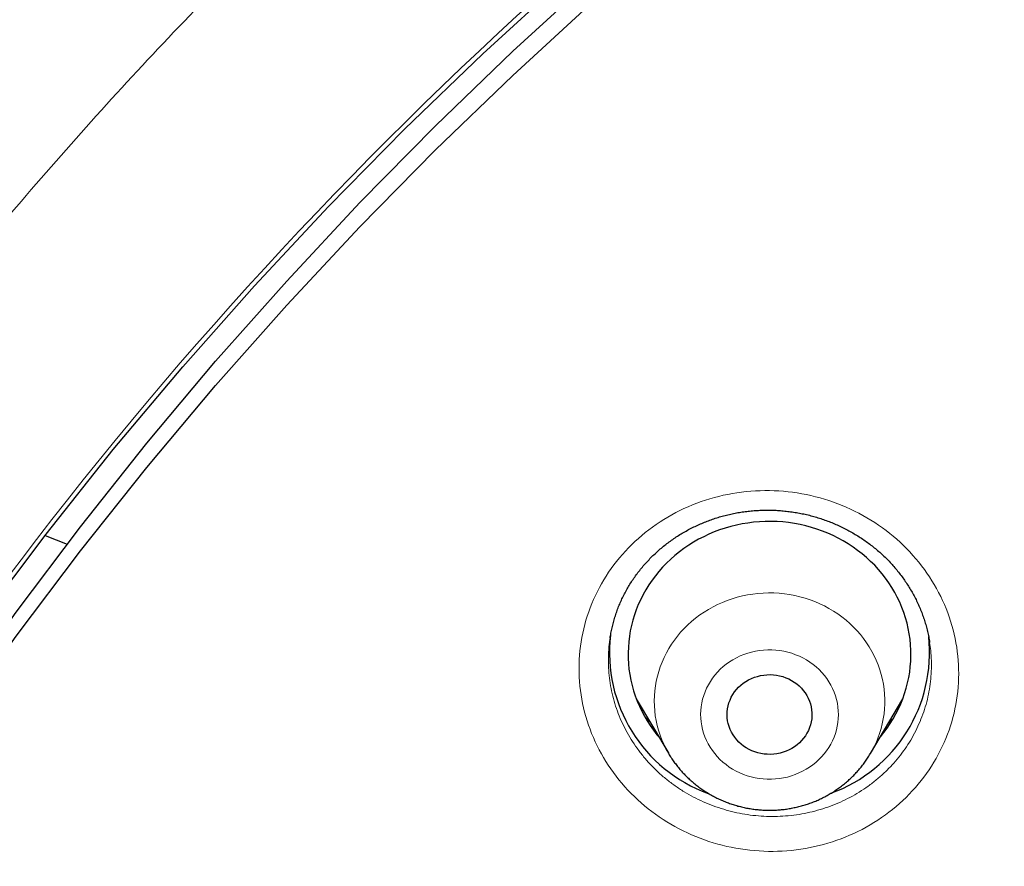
# Model space of a CAD drawing. Header units: millimetres. Extents: x 8 to 450, y 12 to 574.
# Tile 196 of 256: x 195 to 205, y 542 to 551. Entities that reach past the tile are written whole.
import ezdxf

# ---------------------------------------------------------------- set-up
doc = ezdxf.new("R2010")
doc.units = ezdxf.units.MM

msp = doc.modelspace()

# ---------------------------------------------------------------- linework, layer by layer
at = {"color": 7, "linetype": 'Continuous', "lineweight": 30}
for p, q in [((195.22, 545.32), (195.455, 545.227)), ((201.213, 544.231), (201.213, 544.23)), ((201.49, 543.587), (201.834, 543.004)), ((203.973, 543.004), (204.317, 543.587)), ((203.973, 543.004), (203.972, 543.002))]:
    msp.add_line(p, q, dxfattribs=at)
at = {"color": 7, "linetype": 'Continuous', "lineweight": 30, "flags": 128}
for points in [[(189.989, 535.709), (190.425, 536.737), (190.89, 537.754), (191.384, 538.76), (191.905, 539.753), (192.453, 540.732), (193.029, 541.698), (193.631, 542.65), (194.26, 543.586), (194.914, 544.506), (195.594, 545.41), (196.299, 546.297), (197.028, 547.167), (197.782, 548.018), (198.558, 548.85), (199.358, 549.663), (200.18, 550.456), (201.024, 551.228)], [(189.569, 535.536), (190.01, 536.574), (190.479, 537.601), (190.977, 538.617), (191.504, 539.62), (192.058, 540.609), (192.639, 541.585), (193.248, 542.546), (193.882, 543.491), (194.543, 544.421), (195.23, 545.334), (195.942, 546.23), (196.679, 547.108), (197.44, 547.967), (198.224, 548.808), (199.032, 549.629), (199.862, 550.43), (200.714, 551.21)], [(189.989, 535.453), (190.425, 536.481), (190.89, 537.498), (191.384, 538.503), (191.905, 539.496), (192.453, 540.476), (193.029, 541.442), (193.631, 542.393), (194.26, 543.329), (194.914, 544.25), (195.594, 545.154), (196.299, 546.041), (197.028, 546.91), (197.782, 547.761), (198.558, 548.594), (199.358, 549.406), (200.18, 550.199), (201.024, 550.972)], [(204.079, 543.183), (204.115, 543.227), (204.15, 543.274), (204.183, 543.324), (204.215, 543.374), (204.244, 543.425), (204.27, 543.478), (204.295, 543.531), (204.317, 543.586), (204.336, 543.641), (204.353, 543.697), (204.368, 543.754), (204.38, 543.811), (204.39, 543.869), (204.397, 543.926), (204.402, 543.985), (204.404, 544.043), (204.403, 544.101), (204.4, 544.159), (204.394, 544.217), (204.386, 544.275), (204.375, 544.332), (204.362, 544.389), (204.346, 544.446), (204.328, 544.501), (204.307, 544.556), (204.284, 544.61), (204.259, 544.663), (204.231, 544.715), (204.201, 544.766), (204.169, 544.816), (204.134, 544.865), (204.098, 544.912), (204.059, 544.957), (204.019, 545.002), (203.976, 545.044), (203.932, 545.085), (203.886, 545.124), (203.838, 545.161), (203.789, 545.196), (203.738, 545.23), (203.686, 545.261), (203.632, 545.291), (203.578, 545.318), (203.522, 545.343), (203.465, 545.366), (203.407, 545.387), (203.348, 545.405), (203.288, 545.421), (203.228, 545.435), (203.167, 545.446), (203.106, 545.455), (203.044, 545.462), (202.983, 545.466), (202.921, 545.468), (202.859, 545.468), (202.797, 545.465), (202.735, 545.459), (202.673, 545.451), (202.612, 545.441), (202.552, 545.429), (202.492, 545.414), (202.433, 545.397), (202.374, 545.377), (202.317, 545.356), (202.26, 545.332), (202.205, 545.306), (202.15, 545.278), (202.097, 545.247), (202.046, 545.215), (201.996, 545.181), (201.947, 545.144), (201.9, 545.106), (201.855, 545.067), (201.812, 545.025), (201.77, 544.982), (201.73, 544.937), (201.693, 544.891), (201.657, 544.843), (201.624, 544.794), (201.593, 544.743), (201.564, 544.692), (201.537, 544.639), (201.512, 544.586), (201.49, 544.531), (201.471, 544.476), (201.454, 544.42), (201.439, 544.363), (201.427, 544.306), (201.417, 544.249), (201.41, 544.191), (201.406, 544.133), (201.404, 544.075), (201.404, 544.016), (201.407, 543.958), (201.413, 543.9), (201.421, 543.842), (201.432, 543.785), (201.445, 543.728), (201.461, 543.672), (201.48, 543.616), (201.5, 543.561), (201.523, 543.507), (201.549, 543.454), (201.576, 543.402), (201.606, 543.351), (201.639, 543.301), (201.673, 543.253), (201.71, 543.205), (201.728, 543.183)], [(203.244, 543.142), (203.22, 543.119), (203.195, 543.097), (203.169, 543.077), (203.14, 543.059), (203.111, 543.044), (203.08, 543.03), (203.048, 543.019), (203.015, 543.009), (202.982, 543.003), (202.948, 542.998), (202.914, 542.996), (202.88, 542.997), (202.847, 543), (202.813, 543.005), (202.78, 543.013), (202.747, 543.022), (202.716, 543.035), (202.686, 543.049), (202.656, 543.066), (202.629, 543.084), (202.603, 543.105), (202.578, 543.127), (202.556, 543.151), (202.535, 543.177), (202.517, 543.203), (202.5, 543.232), (202.486, 543.261), (202.475, 543.291), (202.466, 543.322), (202.459, 543.353), (202.455, 543.385), (202.454, 543.417), (202.455, 543.449), (202.458, 543.481), (202.465, 543.512), (202.473, 543.543), (202.485, 543.573), (202.498, 543.603), (202.514, 543.631), (202.532, 543.658), (202.553, 543.684), (202.575, 543.708), (202.599, 543.73), (202.625, 543.751), (202.653, 543.77), (202.682, 543.787), (202.712, 543.802), (202.743, 543.814), (202.775, 543.824), (202.808, 543.832), (202.842, 543.838), (202.876, 543.841), (202.91, 543.842), (202.944, 543.84), (202.978, 543.836), (203.011, 543.83), (203.044, 543.821), (203.076, 543.81), (203.107, 543.796), (203.136, 543.781), (203.165, 543.763), (203.192, 543.744), (203.217, 543.722), (203.241, 543.699), (203.262, 543.675), (203.282, 543.648), (203.299, 543.621), (203.314, 543.592), (203.327, 543.562), (203.337, 543.532), (203.345, 543.501), (203.35, 543.469), (203.353, 543.437), (203.353, 543.405), (203.351, 543.373), (203.346, 543.342), (203.339, 543.31), (203.329, 543.28), (203.316, 543.25), (203.301, 543.221), (203.284, 543.194), (203.265, 543.167), (203.244, 543.142)]]:
    msp.add_lwpolyline(points, dxfattribs=at)
at = {"color": 252, "linetype": 'Continuous', "lineweight": 0, "flags": 128}
for points in [[(201.836, 543.001), (201.831, 543.008), (201.805, 543.055), (201.782, 543.103), (201.761, 543.152), (201.742, 543.201), (201.726, 543.252), (201.712, 543.303), (201.701, 543.354), (201.692, 543.406), (201.686, 543.459), (201.682, 543.511), (201.681, 543.564), (201.682, 543.617), (201.686, 543.669), (201.693, 543.722), (201.702, 543.774), (201.714, 543.825), (201.728, 543.876), (201.744, 543.926), (201.764, 543.976), (201.785, 544.025), (201.809, 544.072), (201.835, 544.119), (201.863, 544.164), (201.894, 544.209), (201.927, 544.251), (201.961, 544.293), (201.998, 544.333), (202.037, 544.371), (202.077, 544.407), (202.119, 544.442), (202.163, 544.475), (202.209, 544.506), (202.255, 544.535), (202.304, 544.562), (202.353, 544.586), (202.404, 544.609), (202.455, 544.63), (202.508, 544.648), (202.562, 544.664), (202.616, 544.677), (202.671, 544.688), (202.726, 544.697), (202.781, 544.704), (202.837, 544.708), (202.893, 544.709), (202.95, 544.709), (203.005, 544.705), (203.061, 544.7), (203.117, 544.692), (203.172, 544.682), (203.226, 544.669), (203.28, 544.654), (203.333, 544.636), (203.385, 544.617), (203.436, 544.595), (203.486, 544.571), (203.534, 544.545), (203.582, 544.517), (203.628, 544.486), (203.672, 544.454), (203.715, 544.42), (203.756, 544.384), (203.795, 544.347), (203.833, 544.307), (203.868, 544.267), (203.902, 544.224), (203.933, 544.181), (203.962, 544.136), (203.989, 544.089), (204.014, 544.042), (204.036, 543.994), (204.056, 543.945), (204.074, 543.894), (204.089, 543.844), (204.101, 543.792), (204.111, 543.741), (204.119, 543.688), (204.124, 543.636), (204.126, 543.583), (204.126, 543.53), (204.123, 543.478), (204.118, 543.425), (204.11, 543.373), (204.1, 543.321), (204.087, 543.27), (204.071, 543.219), (204.054, 543.169), (204.033, 543.12), (204.011, 543.072), (203.986, 543.025), (203.973, 543.004)], [(202.352, 543.869), (202.324, 543.837), (202.299, 543.804), (202.276, 543.77), (202.255, 543.734), (202.236, 543.697), (202.22, 543.66), (202.206, 543.621), (202.194, 543.582), (202.185, 543.542), (202.179, 543.502), (202.175, 543.462), (202.173, 543.421), (202.174, 543.38), (202.178, 543.34), (202.184, 543.299), (202.193, 543.26), (202.204, 543.22), (202.218, 543.182), (202.234, 543.144), (202.253, 543.107), (202.274, 543.072), (202.297, 543.037), (202.322, 543.004), (202.349, 542.972), (202.378, 542.942), (202.409, 542.914), (202.442, 542.887), (202.476, 542.862), (202.512, 542.84), (202.549, 542.819), (202.588, 542.8), (202.627, 542.784), (202.668, 542.769), (202.709, 542.757), (202.751, 542.748), (202.794, 542.74), (202.837, 542.736), (202.88, 542.733), (202.923, 542.733), (202.967, 542.735), (203.01, 542.74), (203.052, 542.747), (203.094, 542.756), (203.136, 542.768), (203.176, 542.782), (203.216, 542.799), (203.255, 542.817), (203.292, 542.838), (203.328, 542.86), (203.362, 542.885), (203.395, 542.911), (203.426, 542.94), (203.456, 542.97), (203.483, 543.001), (203.508, 543.034), (203.532, 543.068), (203.553, 543.104), (203.571, 543.141), (203.588, 543.178), (203.602, 543.217), (203.613, 543.256), (203.622, 543.296), (203.629, 543.336), (203.633, 543.377), (203.634, 543.417), (203.633, 543.458), (203.629, 543.498), (203.623, 543.539), (203.614, 543.578), (203.603, 543.618), (203.589, 543.656), (203.573, 543.694), (203.554, 543.731), (203.534, 543.767), (203.511, 543.801), (203.485, 543.834), (203.458, 543.866), (203.429, 543.896), (203.398, 543.924), (203.365, 543.951), (203.331, 543.976), (203.295, 543.998), (203.258, 544.019), (203.22, 544.038), (203.18, 544.054), (203.139, 544.069), (203.098, 544.081), (203.056, 544.09), (203.013, 544.098), (202.97, 544.103), (202.927, 544.105), (202.884, 544.105), (202.841, 544.103), (202.798, 544.098), (202.755, 544.091), (202.713, 544.082), (202.672, 544.07), (202.631, 544.056), (202.591, 544.04), (202.553, 544.021), (202.515, 544), (202.479, 543.978), (202.445, 543.953), (202.412, 543.927), (202.381, 543.899), (202.352, 543.869)]]:
    msp.add_lwpolyline(points, dxfattribs=at)
at = {"color": 7, "linetype": 'Continuous', "lineweight": 30}
for centre, start, end in [((202.794, 544.075), 173.2437, 250.1027), ((203.013, 544.076), 289.9464, 6.1873)]:
    msp.add_arc(centre, 1.588, start, end, dxfattribs=at)
for points, knots in [([(279.178, 531.721), (279.178, 531.726), (279.177, 531.735), (279.177, 531.747), (279.176, 531.759), (279.175, 531.769), (279.175, 531.78), (279.174, 531.791), (279.173, 531.811), (279.171, 531.841), (279.169, 531.882), (279.166, 531.927), (279.163, 531.977), (279.16, 532.029), (279.156, 532.083), (279.151, 532.16), (279.145, 532.258), (279.137, 532.373), (279.13, 532.462), (279.126, 532.523), (279.123, 532.558), (279.121, 532.585), (279.119, 532.604), (279.118, 532.618), (279.117, 532.632), (279.116, 532.651), (279.114, 532.678), (279.111, 532.715), (279.107, 532.758), (279.101, 532.834), (279.092, 532.941), (279.08, 533.077), (279.068, 533.219), (279.054, 533.366), (279.039, 533.517), (279.024, 533.672), (279.004, 533.858), (278.981, 534.071), (278.954, 534.307), (278.933, 534.485), (278.918, 534.605), (278.91, 534.671), (278.901, 534.737), (278.893, 534.801), (278.885, 534.864), (278.877, 534.921), (278.87, 534.972), (278.865, 535.013), (278.861, 535.045), (278.857, 535.069), (278.855, 535.089), (278.852, 535.104), (278.85, 535.121), (278.847, 535.142), (278.843, 535.17), (278.839, 535.204), (278.833, 535.246), (278.826, 535.297), (278.817, 535.357), (278.808, 535.424), (278.797, 535.497), (278.785, 535.578), (278.765, 535.713), (278.736, 535.897), (278.7, 536.125), (278.664, 536.344), (278.628, 536.556), (278.593, 536.759), (278.558, 536.955), (278.523, 537.142), (278.49, 537.319), (278.457, 537.487), (278.426, 537.646), (278.396, 537.796), (278.367, 537.936), (278.339, 538.068), (278.314, 538.19), (278.289, 538.302), (278.267, 538.406), (278.246, 538.5), (278.23, 538.573), (278.218, 538.628), (278.209, 538.665), (278.202, 538.7), (278.194, 538.732), (278.189, 538.758), (278.184, 538.779), (278.179, 538.799), (278.174, 538.822), (278.167, 538.851), (278.16, 538.884), (278.151, 538.921), (278.142, 538.961), (278.13, 539.011), (278.116, 539.072), (278.099, 539.145), (278.08, 539.224), (278.059, 539.309), (278.037, 539.401), (278.013, 539.498), (277.988, 539.602), (277.951, 539.747), (277.905, 539.931), (277.848, 540.148), (277.791, 540.364), (277.733, 540.578), (277.674, 540.789), (277.617, 540.994), (277.56, 541.191), (277.504, 541.381), (277.45, 541.563), (277.397, 541.739), (277.346, 541.907), (277.295, 542.068), (277.247, 542.22), (277.201, 542.365), (277.157, 542.502), (277.114, 542.631), (277.08, 542.736), (277.053, 542.817), (277.033, 542.876), (277.014, 542.933), (276.995, 542.988), (276.977, 543.041), (276.96, 543.092), (276.945, 543.137), (276.932, 543.174), (276.922, 543.201), (276.915, 543.223), (276.909, 543.241), (276.902, 543.26), (276.893, 543.287), (276.881, 543.322), (276.865, 543.366), (276.847, 543.419), (276.825, 543.481), (276.801, 543.55), (276.773, 543.627), (276.743, 543.711), (276.71, 543.804), (276.676, 543.898), (276.64, 543.995), (276.605, 544.092), (276.567, 544.193), (276.529, 544.297), (276.49, 544.4), (276.434, 544.546), (276.362, 544.733), (276.277, 544.952), (276.196, 545.155), (276.12, 545.345), (276.045, 545.528), (275.971, 545.706), (275.899, 545.878), (275.828, 546.046), (275.759, 546.207), (275.691, 546.363), (275.616, 546.533), (275.533, 546.721), (275.44, 546.928), (275.36, 547.103), (275.294, 547.245), (275.244, 547.353), (275.193, 547.462), (275.141, 547.572), (275.088, 547.683), (275.04, 547.784), (274.998, 547.872), (274.962, 547.945), (274.931, 548.01), (274.902, 548.068), (274.877, 548.118), (274.858, 548.157), (274.845, 548.185), (274.836, 548.203), (274.829, 548.216), (274.825, 548.226), (274.821, 548.233), (274.815, 548.246), (274.805, 548.265), (274.791, 548.293), (274.774, 548.328), (274.754, 548.367), (274.732, 548.411), (274.707, 548.461), (274.679, 548.517), (274.648, 548.579), (274.565, 548.743), (274.43, 549.005), (274.267, 549.315), (274.128, 549.575), (274.014, 549.784), (273.9, 549.992), (273.785, 550.199), (273.669, 550.405), (273.541, 550.628), (273.402, 550.869), (273.248, 551.13), (273.089, 551.397), (272.923, 551.669), (272.768, 551.922), (272.623, 552.153), (272.489, 552.364), (272.372, 552.547), (272.271, 552.702), (272.19, 552.826), (272.112, 552.945), (272.039, 553.055), (271.973, 553.154), (271.912, 553.244), (271.856, 553.328), (271.804, 553.405), (271.756, 553.476), (271.712, 553.54), (271.671, 553.6), (271.633, 553.655), (271.6, 553.703), (271.57, 553.746), (271.543, 553.785), (271.52, 553.818), (271.502, 553.845), (271.488, 553.864), (271.475, 553.883), (271.462, 553.902), (271.447, 553.923), (271.43, 553.947), (271.407, 553.98), (271.375, 554.025), (271.334, 554.084), (271.288, 554.148), (271.238, 554.219), (271.184, 554.295), (271.125, 554.378), (271.061, 554.467), (270.992, 554.562), (270.919, 554.663), (270.837, 554.774), (270.747, 554.896), (270.649, 555.029), (270.545, 555.168), (270.435, 555.313), (270.299, 555.492), (270.134, 555.707), (269.938, 555.958), (269.735, 556.214), (269.524, 556.476), (269.307, 556.742), (269.083, 557.011), (268.853, 557.284), (268.615, 557.561), (268.391, 557.819), (268.181, 558.057), (267.987, 558.273), (267.824, 558.453), (267.694, 558.595), (267.598, 558.699), (267.503, 558.801), (267.411, 558.899), (267.325, 558.992), (267.243, 559.078), (267.167, 559.158), (267.097, 559.232), (267.032, 559.3), (266.973, 559.361), (266.92, 559.416), (266.872, 559.465), (266.83, 559.509), (266.794, 559.546), (266.764, 559.577), (266.74, 559.602), (266.719, 559.622), (266.703, 559.639), (266.686, 559.656), (266.669, 559.674), (266.646, 559.697), (266.616, 559.728), (266.579, 559.765), (266.538, 559.807), (266.489, 559.856), (266.431, 559.914), (266.365, 559.981), (266.292, 560.053), (266.213, 560.131), (266.128, 560.216), (266.041, 560.301), (265.953, 560.387), (265.864, 560.474), (265.77, 560.564), (265.672, 560.659), (265.569, 560.757), (265.461, 560.86), (265.284, 561.027), (265.04, 561.253), (264.726, 561.54), (264.41, 561.824), (264.091, 562.104), (263.775, 562.377), (263.461, 562.643), (263.151, 562.902), (262.843, 563.153), (262.539, 563.398), (262.212, 563.656), (261.864, 563.927), (261.492, 564.209), (261.124, 564.484), (260.758, 564.75), (260.484, 564.947), (260.3, 565.076), (260.206, 565.142), (260.113, 565.208), (260.02, 565.273), (259.928, 565.336), (259.834, 565.401), (259.741, 565.465), (259.649, 565.527), (259.564, 565.585), (259.492, 565.633), (259.432, 565.673), (259.383, 565.707), (259.343, 565.733), (259.312, 565.754), (259.29, 565.769), (259.271, 565.781), (259.255, 565.792), (259.241, 565.801), (259.224, 565.812), (259.204, 565.826), (259.18, 565.842), (259.143, 565.866), (259.091, 565.901), (259.023, 565.945), (258.947, 565.995), (258.863, 566.05), (258.77, 566.11), (258.671, 566.174), (258.566, 566.242), (258.456, 566.312), (258.338, 566.387), (258.212, 566.466), (258.081, 566.549), (257.944, 566.634), (257.801, 566.722), (257.652, 566.814), (257.495, 566.909), (257.33, 567.008), (257.162, 567.108), (256.99, 567.209), (256.816, 567.311), (256.639, 567.414), (256.461, 567.516), (256.212, 567.658), (255.892, 567.836), (255.503, 568.049), (255.119, 568.254), (254.736, 568.455), (254.355, 568.65), (253.977, 568.84), (253.603, 569.023), (253.234, 569.2), (252.871, 569.37), (252.513, 569.535), (252.16, 569.694), (251.812, 569.847), (251.471, 569.994), (251.135, 570.136), (250.804, 570.273), (250.478, 570.404), (250.157, 570.532), (249.83, 570.659), (249.498, 570.785), (249.161, 570.91), (248.83, 571.03), (248.505, 571.145), (248.185, 571.256), (247.869, 571.363), (247.558, 571.467), (247.254, 571.565), (246.956, 571.66), (246.572, 571.779), (246.1, 571.921), (245.559, 572.077), (245.041, 572.219), (244.546, 572.35), (244.054, 572.475), (243.619, 572.581), (243.24, 572.67), (242.916, 572.743), (242.595, 572.814), (242.274, 572.882), (241.953, 572.948), (241.61, 573.017), (241.239, 573.088), (240.841, 573.161), (240.435, 573.233), (240.017, 573.302), (239.588, 573.37), (239.147, 573.436), (238.698, 573.499), (238.239, 573.559), (237.775, 573.615), (237.304, 573.667), (236.828, 573.716), (236.343, 573.761), (235.85, 573.802), (235.348, 573.838), (234.838, 573.87), (234.322, 573.897), (233.793, 573.919), (233.254, 573.935), (232.704, 573.946), (232.146, 573.951), (231.58, 573.949), (231.006, 573.941), (230.43, 573.926), (229.852, 573.905), (229.273, 573.876), (228.702, 573.842), (228.141, 573.801), (227.589, 573.755), (227.036, 573.703), (226.482, 573.644), (225.957, 573.583), (225.463, 573.52), (224.998, 573.457), (224.534, 573.389), (224.073, 573.317), (223.619, 573.242), (223.182, 573.166), (222.762, 573.089), (222.359, 573.011), (221.964, 572.932), (221.577, 572.851), (221.19, 572.767), (220.805, 572.68), (220.421, 572.59), (220.045, 572.499), (219.679, 572.408), (219.321, 572.316), (218.997, 572.229), (218.704, 572.149), (218.442, 572.076), (218.185, 572.003), (217.933, 571.93), (217.682, 571.856), (217.412, 571.774), (217.121, 571.684), (216.808, 571.585), (216.489, 571.482), (216.164, 571.375), (215.837, 571.264), (215.506, 571.149), (215.173, 571.031), (214.834, 570.908), (214.485, 570.778), (214.125, 570.641), (213.755, 570.497), (213.384, 570.349), (213.011, 570.197), (212.638, 570.04), (212.264, 569.88), (211.843, 569.695), (211.374, 569.484), (210.857, 569.244), (210.341, 568.996), (209.858, 568.758), (209.408, 568.529), (208.99, 568.312), (208.57, 568.088), (208.146, 567.857), (207.722, 567.62), (207.297, 567.378), (206.873, 567.13), (206.446, 566.874), (206.126, 566.677), (205.91, 566.543), (205.801, 566.475), (205.693, 566.407), (205.588, 566.34), (205.489, 566.277), (205.396, 566.218), (205.31, 566.162), (205.229, 566.11), (205.153, 566.061), (205.083, 566.015), (205.019, 565.973), (204.963, 565.936), (204.913, 565.903), (204.872, 565.876), (204.838, 565.854), (204.812, 565.837), (204.791, 565.823), (204.776, 565.813), (204.767, 565.807), (204.762, 565.803), (204.758, 565.801), (204.752, 565.797), (204.743, 565.791), (204.73, 565.782), (204.705, 565.765), (204.668, 565.741), (204.618, 565.708), (204.563, 565.67), (204.502, 565.629), (204.433, 565.583), (204.357, 565.531), (204.274, 565.474), (204.184, 565.413), (204.088, 565.347), (203.985, 565.276), (203.878, 565.202), (203.768, 565.124), (203.654, 565.044), (203.535, 564.96), (203.411, 564.871), (203.275, 564.774), (203.129, 564.668), (202.976, 564.556), (202.822, 564.443), (202.671, 564.331), (202.522, 564.22), (202.376, 564.109), (202.233, 564), (202.06, 563.868), (201.86, 563.712), (201.633, 563.534), (201.414, 563.36), (201.201, 563.189), (200.996, 563.022), (200.801, 562.861), (200.616, 562.707), (200.44, 562.56), (200.271, 562.416), (200.107, 562.275), (199.949, 562.139), (199.797, 562.006), (199.65, 561.876), (199.509, 561.751), (199.374, 561.629), (199.23, 561.499), (199.077, 561.36), (198.916, 561.212), (198.753, 561.061), (198.587, 560.905), (198.42, 560.746), (198.259, 560.592), (198.104, 560.443), (197.955, 560.298), (197.838, 560.182), (197.751, 560.096), (197.691, 560.036), (197.633, 559.978), (197.575, 559.921), (197.52, 559.865), (197.471, 559.815), (197.427, 559.772), (197.391, 559.734), (197.362, 559.705), (197.34, 559.683), (197.325, 559.667), (197.312, 559.654), (197.3, 559.642), (197.288, 559.63), (197.272, 559.613), (197.25, 559.591), (197.224, 559.564), (197.193, 559.532), (197.157, 559.495), (197.116, 559.453), (197.071, 559.407), (196.997, 559.33), (196.895, 559.223), (196.766, 559.087), (196.63, 558.943), (196.488, 558.791), (196.339, 558.63), (196.186, 558.464), (196.031, 558.293), (195.869, 558.112), (195.7, 557.922), (195.525, 557.722), (195.346, 557.516), (195.167, 557.307), (194.987, 557.095), (194.776, 556.842), (194.535, 556.549), (194.265, 556.215), (194.001, 555.88), (193.74, 555.544), (193.485, 555.208), (193.293, 554.951), (193.162, 554.773), (193.089, 554.674), (193.018, 554.576), (192.95, 554.482), (192.886, 554.393), (192.826, 554.31), (192.771, 554.233), (192.721, 554.161), (192.674, 554.095), (192.631, 554.035), (192.593, 553.981), (192.56, 553.933), (192.532, 553.893), (192.508, 553.859), (192.49, 553.833), (192.478, 553.815), (192.469, 553.803), (192.462, 553.792), (192.452, 553.778), (192.439, 553.76), (192.422, 553.735), (192.402, 553.705), (192.376, 553.667), (192.344, 553.622), (192.307, 553.568), (192.268, 553.51), (192.197, 553.407), (192.063, 553.208), (191.884, 552.939), (191.69, 552.642), (191.514, 552.368), (191.369, 552.139), (191.253, 551.955), (191.167, 551.815), (191.077, 551.67), (190.985, 551.52), (190.889, 551.36), (190.788, 551.191), (190.682, 551.012), (190.574, 550.827), (190.463, 550.635), (190.349, 550.437), (190.247, 550.255), (190.155, 550.091), (190.075, 549.946), (189.994, 549.798), (189.911, 549.647), (189.828, 549.493), (189.745, 549.337), (189.669, 549.193), (189.602, 549.065), (189.545, 548.955), (189.492, 548.854), (189.444, 548.76), (189.4, 548.674), (189.361, 548.596), (189.326, 548.526), (189.294, 548.464), (189.267, 548.409), (189.243, 548.362), (189.223, 548.322), (189.207, 548.29), (189.195, 548.265), (189.184, 548.244), (189.173, 548.221), (189.159, 548.193), (189.142, 548.157), (189.12, 548.113), (189.094, 548.061), (189.066, 548.004), (189.036, 547.942), (189.004, 547.875), (188.968, 547.8), (188.927, 547.715), (188.881, 547.619), (188.833, 547.518), (188.782, 547.41), (188.729, 547.294), (188.672, 547.172), (188.615, 547.048), (188.558, 546.923), (188.503, 546.8), (188.448, 546.679), (188.377, 546.518), (188.289, 546.318), (188.187, 546.082), (188.09, 545.853), (187.998, 545.632), (187.91, 545.418), (187.827, 545.212), (187.748, 545.014), (187.673, 544.824), (187.602, 544.641), (187.535, 544.464), (187.471, 544.295), (187.411, 544.134), (187.355, 543.984), (187.304, 543.842), (187.255, 543.706), (187.209, 543.576), (187.173, 543.476), (187.148, 543.404), (187.133, 543.36), (187.119, 543.321), (187.108, 543.288), (187.098, 543.261), (187.091, 543.239), (187.084, 543.22), (187.077, 543.199), (187.068, 543.172), (187.056, 543.138), (187.041, 543.095), (187.024, 543.045), (187.005, 542.988), (186.983, 542.924), (186.959, 542.853), (186.933, 542.774), (186.905, 542.689), (186.874, 542.596), (186.841, 542.496), (186.808, 542.391), (186.758, 542.236), (186.694, 542.035), (186.614, 541.777), (186.534, 541.511), (186.453, 541.238), (186.377, 540.971), (186.304, 540.71), (186.234, 540.456), (186.167, 540.207), (186.102, 539.957), (186.038, 539.707), (185.976, 539.455), (185.931, 539.268), (185.901, 539.143), (185.886, 539.081), (185.873, 539.024), (185.86, 538.971), (185.849, 538.92), (185.837, 538.871), (185.827, 538.826), (185.82, 538.794), (185.815, 538.774), (185.813, 538.764), (185.811, 538.755), (185.808, 538.744), (185.805, 538.73), (185.801, 538.713), (185.796, 538.689), (185.789, 538.658), (185.78, 538.619), (185.77, 538.574), (185.759, 538.523), (185.746, 538.465), (185.732, 538.4), (185.716, 538.33), (185.7, 538.253), (185.682, 538.17), (185.664, 538.083), (185.632, 537.93), (185.588, 537.717), (185.535, 537.445), (185.484, 537.182), (185.437, 536.927), (185.394, 536.682), (185.353, 536.446), (185.315, 536.22), (185.28, 536.003), (185.254, 535.836), (185.236, 535.718), (185.225, 535.646), (185.215, 535.575), (185.204, 535.506), (185.194, 535.437), (185.185, 535.369), (185.175, 535.304), (185.167, 535.247), (185.161, 535.201), (185.156, 535.167), (185.152, 535.14), (185.15, 535.12), (185.147, 535.103), (185.145, 535.084), (185.141, 535.059), (185.137, 535.025), (185.131, 534.981), (185.123, 534.924), (185.115, 534.858), (185.106, 534.79), (185.097, 534.721), (185.088, 534.651), (185.079, 534.577), (185.061, 534.43), (185.034, 534.209), (185.004, 533.938), (184.977, 533.684), (184.954, 533.449), (184.937, 533.267), (184.925, 533.138), (184.919, 533.066), (184.913, 532.998), (184.907, 532.935), (184.902, 532.874), (184.897, 532.817), (184.893, 532.764), (184.89, 532.721), (184.887, 532.687), (184.885, 532.662), (184.884, 532.647), (184.883, 532.636), (184.882, 532.624), (184.881, 532.605), (184.878, 532.576), (184.875, 532.536), (184.872, 532.484), (184.867, 532.426), (184.863, 532.362), (184.858, 532.291), (184.853, 532.218), (184.848, 532.147), (184.844, 532.079), (184.84, 532.016), (184.836, 531.961), (184.833, 531.913), (184.831, 531.871), (184.829, 531.835), (184.827, 531.803), (184.825, 531.775), (184.823, 531.748), (184.823, 531.73), (184.822, 531.721)], [0, 0, 0, 0, 0.000127, 0.000231, 0.000316, 0.000383, 0.000456, 0.000538, 0.000631, 0.000898, 0.001191, 0.001537, 0.00189, 0.002284, 0.002687, 0.003079, 0.003978, 0.004825, 0.005621, 0.00593, 0.006184, 0.006381, 0.006522, 0.006609, 0.006701, 0.006821, 0.007034, 0.0073, 0.007621, 0.007996, 0.00897, 0.009979, 0.011023, 0.012102, 0.013216, 0.014365, 0.015545, 0.017335, 0.019079, 0.020779, 0.021271, 0.021759, 0.022243, 0.022724, 0.023198, 0.023628, 0.024002, 0.02432, 0.024538, 0.024719, 0.024863, 0.024969, 0.025073, 0.025231, 0.025443, 0.025697, 0.025987, 0.02638, 0.026825, 0.027323, 0.027872, 0.028473, 0.029126, 0.03089, 0.032588, 0.034221, 0.035789, 0.037321, 0.038785, 0.040181, 0.041509, 0.042769, 0.04396, 0.045084, 0.046139, 0.047124, 0.048041, 0.048889, 0.049668, 0.050379, 0.05102, 0.051322, 0.051606, 0.051873, 0.052114, 0.05231, 0.052463, 0.05259, 0.052764, 0.052986, 0.053242, 0.053522, 0.053825, 0.054152, 0.054655, 0.055205, 0.055803, 0.056448, 0.057141, 0.057881, 0.058668, 0.059491, 0.06119, 0.062842, 0.064448, 0.066116, 0.067731, 0.069292, 0.070799, 0.072252, 0.073651, 0.074997, 0.076289, 0.077527, 0.07871, 0.079818, 0.080873, 0.081875, 0.082823, 0.083294, 0.083751, 0.084193, 0.084621, 0.085035, 0.085435, 0.085801, 0.086076, 0.086291, 0.086446, 0.086571, 0.086714, 0.0869, 0.087183, 0.087531, 0.087943, 0.088421, 0.088963, 0.089559, 0.090217, 0.090938, 0.091721, 0.092435, 0.093193, 0.093997, 0.094815, 0.095623, 0.09642, 0.098259, 0.100039, 0.10158, 0.103075, 0.104523, 0.105926, 0.107306, 0.108639, 0.109924, 0.111161, 0.112376, 0.114, 0.115661, 0.117359, 0.118222, 0.119094, 0.119976, 0.120868, 0.121768, 0.122667, 0.123317, 0.123908, 0.124439, 0.12491, 0.125322, 0.125674, 0.125847, 0.126001, 0.126116, 0.126177, 0.126229, 0.126306, 0.126476, 0.126707, 0.126999, 0.127311, 0.127672, 0.128081, 0.128538, 0.129044, 0.129594, 0.132566, 0.135517, 0.137263, 0.139001, 0.140732, 0.142455, 0.144173, 0.145919, 0.148067, 0.150271, 0.152533, 0.154852, 0.157228, 0.159007, 0.160817, 0.162657, 0.163755, 0.164852, 0.16589, 0.166863, 0.167706, 0.168494, 0.169227, 0.169904, 0.170526, 0.171092, 0.171603, 0.172101, 0.172532, 0.172897, 0.173226, 0.173563, 0.173771, 0.173935, 0.174088, 0.174259, 0.174447, 0.174654, 0.174879, 0.175337, 0.175856, 0.176435, 0.177057, 0.177737, 0.178473, 0.179267, 0.180117, 0.181025, 0.18199, 0.183118, 0.184315, 0.185581, 0.186902, 0.188249, 0.190485, 0.192785, 0.19515, 0.19758, 0.200076, 0.20259, 0.205167, 0.207806, 0.210509, 0.212567, 0.214661, 0.216789, 0.217805, 0.218828, 0.21985, 0.22082, 0.221731, 0.222583, 0.223377, 0.224111, 0.224787, 0.225404, 0.225952, 0.226444, 0.226879, 0.227257, 0.227557, 0.227808, 0.22801, 0.228178, 0.228328, 0.228506, 0.228714, 0.229048, 0.229426, 0.229848, 0.230314, 0.230926, 0.231601, 0.232339, 0.233138, 0.234001, 0.234925, 0.235768, 0.236656, 0.23759, 0.23857, 0.239596, 0.240668, 0.24178, 0.244827, 0.247829, 0.25092, 0.25396, 0.25695, 0.25989, 0.26278, 0.265619, 0.268409, 0.271148, 0.274529, 0.277857, 0.281131, 0.284352, 0.28752, 0.28834, 0.289155, 0.289967, 0.290775, 0.291579, 0.292351, 0.293203, 0.293993, 0.294721, 0.295386, 0.295843, 0.296264, 0.296652, 0.296864, 0.297062, 0.297225, 0.297344, 0.297459, 0.297598, 0.297769, 0.297975, 0.298212, 0.29872, 0.299298, 0.299944, 0.30066, 0.301445, 0.3023, 0.303169, 0.304099, 0.305092, 0.306146, 0.307261, 0.308393, 0.309581, 0.310827, 0.312129, 0.313488, 0.314905, 0.316293, 0.317731, 0.319195, 0.32065, 0.322094, 0.325281, 0.328417, 0.331502, 0.334537, 0.337582, 0.340574, 0.343513, 0.346399, 0.349233, 0.352014, 0.354743, 0.357418, 0.360041, 0.362612, 0.365131, 0.367607, 0.370039, 0.372428, 0.375006, 0.377532, 0.380006, 0.382427, 0.384797, 0.38715, 0.38945, 0.391696, 0.393888, 0.396026, 0.400153, 0.404241, 0.407858, 0.411444, 0.414999, 0.418523, 0.420855, 0.423173, 0.425478, 0.427768, 0.430048, 0.432356, 0.435128, 0.437957, 0.440842, 0.443784, 0.446837, 0.44995, 0.45312, 0.45635, 0.459638, 0.462924, 0.466267, 0.469666, 0.473122, 0.476634, 0.480203, 0.483821, 0.487457, 0.491281, 0.495119, 0.498972, 0.50296, 0.506964, 0.510983, 0.515018, 0.51907, 0.523137, 0.526986, 0.53085, 0.534728, 0.53862, 0.542526, 0.545792, 0.549068, 0.552353, 0.555628, 0.558844, 0.562002, 0.564926, 0.567797, 0.570616, 0.573382, 0.576096, 0.578918, 0.58168, 0.584384, 0.587029, 0.589614, 0.592141, 0.594085, 0.595993, 0.597865, 0.5997, 0.601519, 0.603368, 0.605629, 0.607936, 0.610287, 0.612684, 0.615126, 0.617569, 0.620056, 0.622586, 0.625161, 0.627916, 0.630714, 0.633531, 0.636364, 0.639213, 0.642077, 0.644957, 0.648943, 0.652958, 0.657003, 0.661077, 0.664363, 0.66769, 0.671061, 0.674476, 0.677935, 0.681376, 0.684859, 0.688385, 0.691953, 0.692866, 0.693782, 0.6947, 0.695586, 0.696421, 0.697203, 0.697932, 0.698609, 0.699263, 0.699859, 0.700397, 0.700878, 0.701302, 0.701668, 0.701931, 0.702154, 0.702336, 0.702477, 0.702528, 0.70257, 0.702604, 0.702638, 0.702716, 0.702839, 0.702976, 0.703353, 0.703779, 0.704254, 0.704778, 0.705352, 0.706016, 0.706735, 0.70751, 0.708341, 0.709228, 0.710171, 0.711112, 0.712102, 0.713142, 0.714232, 0.715371, 0.716702, 0.718076, 0.719436, 0.720778, 0.722101, 0.723405, 0.724691, 0.725959, 0.728066, 0.730121, 0.732122, 0.734069, 0.735962, 0.737803, 0.739488, 0.741127, 0.742717, 0.74426, 0.745755, 0.747203, 0.748603, 0.749956, 0.751261, 0.75252, 0.754127, 0.755693, 0.757218, 0.758928, 0.760583, 0.762183, 0.763729, 0.76522, 0.766657, 0.767271, 0.767876, 0.768469, 0.769052, 0.769623, 0.770153, 0.770572, 0.770948, 0.771281, 0.771457, 0.771618, 0.771761, 0.771856, 0.771971, 0.772139, 0.772358, 0.77263, 0.772953, 0.773321, 0.77374, 0.774209, 0.774727, 0.776039, 0.77739, 0.778781, 0.780314, 0.781892, 0.783515, 0.785184, 0.786897, 0.788764, 0.790681, 0.792649, 0.794656, 0.796661, 0.798659, 0.801784, 0.804891, 0.80798, 0.811052, 0.814105, 0.817141, 0.818033, 0.818922, 0.819809, 0.820659, 0.821454, 0.822194, 0.822879, 0.823509, 0.824105, 0.824642, 0.82512, 0.82554, 0.8259, 0.826202, 0.826445, 0.826577, 0.826681, 0.826758, 0.826873, 0.827038, 0.827254, 0.82752, 0.827837, 0.828251, 0.828729, 0.829254, 0.829782, 0.831455, 0.834485, 0.836818, 0.839183, 0.841581, 0.842732, 0.843926, 0.845166, 0.846451, 0.847782, 0.849242, 0.850754, 0.852317, 0.853931, 0.855596, 0.857311, 0.858496, 0.859703, 0.860934, 0.862187, 0.863464, 0.864764, 0.86607, 0.867033, 0.867932, 0.868767, 0.869538, 0.870246, 0.870879, 0.871451, 0.871961, 0.872409, 0.872796, 0.873122, 0.873386, 0.873589, 0.873725, 0.873906, 0.874137, 0.874417, 0.874786, 0.875214, 0.875683, 0.876187, 0.876726, 0.8773, 0.878022, 0.878794, 0.879614, 0.880484, 0.881422, 0.882411, 0.883427, 0.884428, 0.885415, 0.886387, 0.887345, 0.889292, 0.891176, 0.892995, 0.89475, 0.896441, 0.898069, 0.899632, 0.901131, 0.902569, 0.903953, 0.905284, 0.90656, 0.907715, 0.908822, 0.909881, 0.910892, 0.911855, 0.912226, 0.912573, 0.912875, 0.913132, 0.913343, 0.913507, 0.913641, 0.913798, 0.913988, 0.914265, 0.914598, 0.914985, 0.915427, 0.915924, 0.916476, 0.917082, 0.917744, 0.918461, 0.919233, 0.920056, 0.920886, 0.922815, 0.924705, 0.926849, 0.928941, 0.930981, 0.93297, 0.934906, 0.9368, 0.938662, 0.9406, 0.942503, 0.944372, 0.94486, 0.945335, 0.945772, 0.946169, 0.946526, 0.946935, 0.947276, 0.947549, 0.947655, 0.947715, 0.947774, 0.947858, 0.947964, 0.948095, 0.948249, 0.948499, 0.948794, 0.949134, 0.949518, 0.949957, 0.950442, 0.950973, 0.951552, 0.952176, 0.952844, 0.953517, 0.955616, 0.957651, 0.959622, 0.961529, 0.963373, 0.965122, 0.966809, 0.968431, 0.969986, 0.970532, 0.971068, 0.971596, 0.972116, 0.972626, 0.973128, 0.973621, 0.974088, 0.974396, 0.974648, 0.974845, 0.974987, 0.975092, 0.975235, 0.975417, 0.975631, 0.975989, 0.976411, 0.976896, 0.977445, 0.977921, 0.978437, 0.978991, 0.979574, 0.981698, 0.983885, 0.985583, 0.987316, 0.989085, 0.989623, 0.990163, 0.990671, 0.991135, 0.991554, 0.992014, 0.992403, 0.992723, 0.992972, 0.993151, 0.993259, 0.993303, 0.993393, 0.993534, 0.993715, 0.994044, 0.994421, 0.994846, 0.995319, 0.995841, 0.996396, 0.996923, 0.997417, 0.997878, 0.998305, 0.998635, 0.998942, 0.999226, 0.999426, 0.999619, 0.999809, 1, 1, 1, 1]), ([(201.212, 544.23), (201.215, 544.247), (201.221, 544.283), (201.233, 544.339), (201.247, 544.396), (201.264, 544.453), (201.282, 544.509), (201.303, 544.564), (201.326, 544.619), (201.351, 544.672), (201.379, 544.725), (201.408, 544.777), (201.439, 544.827), (201.473, 544.877), (201.508, 544.925), (201.545, 544.972), (201.584, 545.018), (201.625, 545.062), (201.667, 545.105), (201.711, 545.146), (201.756, 545.186), (201.803, 545.224), (201.852, 545.26), (201.901, 545.295), (201.952, 545.328), (202.005, 545.359), (202.059, 545.388), (202.114, 545.416), (202.17, 545.441), (202.227, 545.465), (202.284, 545.486), (202.343, 545.506), (202.402, 545.524), (202.462, 545.539), (202.523, 545.552), (202.584, 545.564), (202.646, 545.573), (202.708, 545.58), (202.77, 545.585), (202.832, 545.587), (202.895, 545.588), (202.957, 545.587), (203.019, 545.583), (203.081, 545.577), (203.143, 545.569), (203.205, 545.559), (203.266, 545.547), (203.328, 545.533), (203.388, 545.516), (203.447, 545.498), (203.506, 545.477), (203.564, 545.455), (203.621, 545.431), (203.677, 545.405), (203.733, 545.376), (203.787, 545.346), (203.84, 545.314), (203.892, 545.281), (203.942, 545.245), (203.991, 545.208), (204.039, 545.17), (204.084, 545.13), (204.129, 545.088), (204.172, 545.045), (204.213, 545), (204.253, 544.953), (204.291, 544.905), (204.327, 544.856), (204.361, 544.806), (204.393, 544.755), (204.423, 544.704), (204.451, 544.651), (204.477, 544.598), (204.501, 544.543), (204.523, 544.488), (204.543, 544.431), (204.56, 544.374), (204.576, 544.316), (204.589, 544.258), (204.598, 544.213), (204.601, 544.188), (204.602, 544.182)], [0, 0, 0, 0, 0.011286, 0.024185, 0.037094, 0.050018, 0.062959, 0.075865, 0.088737, 0.101583, 0.114433, 0.12731, 0.140201, 0.153062, 0.16594, 0.178847, 0.19172, 0.204513, 0.217264, 0.230045, 0.242876, 0.255705, 0.268462, 0.281074, 0.293865, 0.306622, 0.319374, 0.332149, 0.344943, 0.357717, 0.370465, 0.383201, 0.395929, 0.408653, 0.421378, 0.434108, 0.446846, 0.459596, 0.472364, 0.485119, 0.497815, 0.510477, 0.52314, 0.535828, 0.548551, 0.561274, 0.574014, 0.586808, 0.599592, 0.612289, 0.624912, 0.637631, 0.650325, 0.663032, 0.675773, 0.68855, 0.70126, 0.714047, 0.726877, 0.739668, 0.752338, 0.764914, 0.777606, 0.790379, 0.803215, 0.816093, 0.828992, 0.841891, 0.854761, 0.867583, 0.880337, 0.89301, 0.905703, 0.918496, 0.931364, 0.944289, 0.95725, 0.970225, 0.983193, 0.996127, 1, 1, 1, 1]), ([(201.636, 543.34), (201.629, 543.346), (201.611, 543.363), (201.594, 543.38), (201.584, 543.391)], [0, 0, 0, 0, 0.4122873, 1, 1, 1, 1]), ([(204.214, 543.375), (204.201, 543.361), (204.184, 543.344), (204.166, 543.328), (204.162, 543.324)], [0, 0, 0, 0, 0.779756, 1, 1, 1, 1]), ([(201.834, 543.003), (201.843, 542.989), (201.86, 542.96), (201.889, 542.918), (201.92, 542.877), (201.953, 542.836), (201.987, 542.797), (202.024, 542.76), (202.062, 542.724), (202.102, 542.69), (202.143, 542.657), (202.185, 542.626), (202.229, 542.597), (202.275, 542.57), (202.321, 542.545), (202.369, 542.521), (202.417, 542.5), (202.467, 542.481), (202.517, 542.463), (202.568, 542.448), (202.62, 542.435), (202.672, 542.424), (202.725, 542.416), (202.778, 542.409), (202.832, 542.405), (202.885, 542.403), (202.939, 542.404), (202.992, 542.406), (203.045, 542.411), (203.098, 542.418), (203.151, 542.428), (203.203, 542.439), (203.255, 542.453), (203.306, 542.468), (203.356, 542.486), (203.406, 542.506), (203.454, 542.529), (203.502, 542.553), (203.548, 542.579), (203.593, 542.607), (203.637, 542.637), (203.679, 542.668), (203.72, 542.702), (203.759, 542.737), (203.797, 542.773), (203.833, 542.812), (203.867, 542.851), (203.899, 542.892), (203.93, 542.935), (203.954, 542.971), (203.968, 542.994), (203.972, 543.002)], [0, 0, 0, 0, 0.01919, 0.039594, 0.060017, 0.080458, 0.100919, 0.1214, 0.141901, 0.162422, 0.182963, 0.203523, 0.224103, 0.244701, 0.265318, 0.285951, 0.306601, 0.327266, 0.347945, 0.368637, 0.389342, 0.410058, 0.430783, 0.451516, 0.472257, 0.493004, 0.513756, 0.53451, 0.555266, 0.576023, 0.596778, 0.617531, 0.638279, 0.659023, 0.679759, 0.700487, 0.721206, 0.741914, 0.762609, 0.783291, 0.803958, 0.824609, 0.845243, 0.865858, 0.886455, 0.907032, 0.927589, 0.948126, 0.968641, 0.989136, 1, 1, 1, 1])]:
    msp.add_open_spline(points, degree=3, knots=knots, dxfattribs=at)
at = {"color": 252, "linetype": 'Continuous', "lineweight": 0}
for points, knots in [([(184.838, 531.741), (184.844, 531.93), (184.878, 533.087), (185.139, 535.202), (185.629, 538.071), (186.335, 540.902), (187.232, 543.684), (188.322, 546.405), (189.599, 549.053), (191.057, 551.617), (192.691, 554.085), (194.493, 556.449), (196.455, 558.696), (198.57, 560.818), (200.828, 562.805), (203.22, 564.649), (205.734, 566.342), (208.362, 567.878), (211.09, 569.248), (213.908, 570.448), (216.803, 571.472), (219.764, 572.316), (222.777, 572.976), (225.829, 573.449), (228.908, 573.734), (232, 573.83), (235.092, 573.734), (238.171, 573.449), (241.223, 572.976), (244.236, 572.316), (247.197, 571.472), (250.092, 570.448), (252.91, 569.248), (255.638, 567.878), (258.266, 566.342), (260.78, 564.649), (263.172, 562.805), (265.43, 560.818), (267.545, 558.696), (269.507, 556.449), (271.309, 554.085), (272.943, 551.617), (274.401, 549.053), (275.678, 546.405), (276.768, 543.684), (277.665, 540.902), (278.371, 538.071), (278.861, 535.202), (279.122, 533.087), (279.156, 531.93), (279.162, 531.741)], [0, 0, 0, 0, 0.004208, 0.025764, 0.04732, 0.068876, 0.090432, 0.111989, 0.133545, 0.155101, 0.176657, 0.198213, 0.21977, 0.241326, 0.262882, 0.284438, 0.305994, 0.327551, 0.349107, 0.370663, 0.392219, 0.413775, 0.435331, 0.456888, 0.478444, 0.5, 0.521556, 0.543112, 0.564669, 0.586225, 0.607781, 0.629337, 0.650893, 0.67245, 0.694006, 0.715562, 0.737118, 0.758674, 0.780231, 0.801787, 0.823343, 0.844899, 0.866455, 0.888012, 0.909568, 0.931124, 0.95268, 0.974236, 0.995792, 1, 1, 1, 1]), ([(184.507, 521.087), (184.52, 521.864), (184.549, 523.476), (184.777, 525.915), (185.147, 528.396), (185.668, 530.852), (186.334, 533.278), (187.143, 535.665), (188.094, 538.005), (189.183, 540.291), (190.406, 542.517), (191.761, 544.674), (193.242, 546.757), (194.845, 548.759), (196.564, 550.673), (198.396, 552.493), (200.333, 554.214), (202.37, 555.83), (204.5, 557.336), (206.716, 558.728), (209.012, 560), (211.38, 561.15), (213.814, 562.173), (216.304, 563.067), (218.844, 563.827), (221.425, 564.453), (224.04, 564.942), (226.679, 565.292), (229.335, 565.502), (232, 565.573), (234.665, 565.502), (237.321, 565.292), (239.96, 564.942), (242.575, 564.453), (245.156, 563.827), (247.696, 563.067), (250.186, 562.173), (252.62, 561.15), (254.988, 560), (257.284, 558.728), (259.5, 557.336), (261.63, 555.83), (263.667, 554.214), (265.604, 552.493), (267.436, 550.673), (269.155, 548.759), (270.758, 546.757), (272.239, 544.674), (273.594, 542.517), (274.817, 540.291), (275.906, 538.005), (276.857, 535.665), (277.666, 533.278), (278.332, 530.852), (278.853, 528.396), (279.223, 525.915), (279.451, 523.476), (279.48, 521.864), (279.493, 521.087)], [0, 0, 0, 0, 0.016672, 0.034573, 0.052474, 0.070375, 0.088276, 0.106177, 0.124078, 0.141979, 0.15988, 0.177781, 0.195682, 0.213583, 0.231484, 0.249385, 0.267286, 0.285187, 0.303088, 0.320989, 0.33889, 0.356791, 0.374692, 0.392593, 0.410494, 0.428395, 0.446296, 0.464197, 0.482098, 0.499999, 0.5179, 0.535801, 0.553702, 0.571603, 0.589504, 0.607405, 0.625306, 0.643207, 0.661109, 0.67901, 0.696911, 0.714812, 0.732713, 0.750614, 0.768515, 0.786416, 0.804317, 0.822218, 0.840119, 0.85802, 0.875921, 0.893822, 0.911723, 0.929624, 0.947525, 0.965426, 0.983327, 1, 1, 1, 1]), ([(204.418, 542.609), (204.331, 542.514), (204.236, 542.429), (204.028, 542.279), (203.915, 542.212), (203.679, 542.103), (203.556, 542.06), (203.303, 541.997), (203.17, 541.977), (202.777, 541.956), (202.509, 541.991), (202.012, 542.155), (201.777, 542.284), (201.479, 542.533), (201.387, 542.627), (201.226, 542.826), (201.156, 542.932), (201.038, 543.158), (200.99, 543.277), (200.92, 543.518), (200.898, 543.642), (200.879, 543.894), (200.882, 544.019), (200.915, 544.266), (200.944, 544.39), (201.027, 544.627), (201.081, 544.74), (201.211, 544.956), (201.288, 545.059), (201.461, 545.247), (201.559, 545.333), (201.767, 545.484), (201.878, 545.549), (202.114, 545.659), (202.239, 545.702), (202.492, 545.765), (202.622, 545.784), (202.887, 545.799), (203.018, 545.794), (203.279, 545.759), (203.409, 545.73), (203.659, 545.647), (203.779, 545.595), (204.008, 545.468), (204.117, 545.393), (204.414, 545.144), (204.58, 544.939), (204.815, 544.491), (204.886, 544.242), (204.914, 543.868), (204.911, 543.741), (204.878, 543.493), (204.849, 543.372), (204.766, 543.135), (204.711, 543.02), (204.581, 542.804), (204.506, 542.703), (204.418, 542.609)], [0, 0, 0, 0, 0.03125, 0.03125, 0.0625, 0.0625, 0.09375, 0.09375, 0.125, 0.125, 0.1875, 0.1875, 0.25, 0.25, 0.28125, 0.28125, 0.3125, 0.3125, 0.34375, 0.34375, 0.375, 0.375, 0.40625, 0.40625, 0.4375, 0.4375, 0.46875, 0.46875, 0.5, 0.5, 0.53125, 0.53125, 0.5625, 0.5625, 0.59375, 0.59375, 0.625, 0.625, 0.65625, 0.65625, 0.6875, 0.6875, 0.71875, 0.71875, 0.75, 0.75, 0.8125, 0.8125, 0.875, 0.875, 0.90625, 0.90625, 0.9375, 0.9375, 0.96875, 0.96875, 1, 1, 1, 1]), ([(201.213, 544.23), (201.212, 544.226), (201.205, 544.186), (201.198, 544.108), (201.193, 543.998), (201.197, 543.888), (201.208, 543.778), (201.227, 543.669), (201.254, 543.561), (201.288, 543.456), (201.33, 543.352), (201.379, 543.252), (201.435, 543.154), (201.498, 543.061), (201.567, 542.971), (201.642, 542.886), (201.723, 542.806), (201.809, 542.731), (201.901, 542.662), (201.996, 542.599), (202.096, 542.542), (202.2, 542.492), (202.307, 542.449), (202.417, 542.412), (202.529, 542.382), (202.642, 542.36), (202.757, 542.345), (202.872, 542.337), (202.988, 542.337), (203.103, 542.344), (203.217, 542.358), (203.33, 542.38), (203.441, 542.41), (203.55, 542.446), (203.655, 542.489), (203.758, 542.539), (203.856, 542.595), (203.95, 542.658), (204.04, 542.727), (204.125, 542.801), (204.176, 542.855), (204.202, 542.882)], [0, 0, 0, 0, 0.002954, 0.029241, 0.055497, 0.081664, 0.10786, 0.134145, 0.160462, 0.186747, 0.212944, 0.239153, 0.265451, 0.29178, 0.318078, 0.344287, 0.370487, 0.396777, 0.423097, 0.449386, 0.475586, 0.501762, 0.528026, 0.554321, 0.580585, 0.60676, 0.632907, 0.659142, 0.685407, 0.711643, 0.737789, 0.763916, 0.790132, 0.816378, 0.842594, 0.86872, 0.894916, 0.921202, 0.947519, 0.973804, 1, 1, 1, 1]), ([(204.202, 542.882), (204.227, 542.909), (204.276, 542.965), (204.342, 543.054), (204.402, 543.147), (204.455, 543.244), (204.501, 543.344), (204.54, 543.447), (204.572, 543.553), (204.596, 543.66), (204.612, 543.769), (204.621, 543.879), (204.621, 543.989), (204.615, 544.09), (204.606, 544.154), (204.602, 544.182)], [0, 0, 0, 0, 0.078034, 0.156334, 0.234725, 0.313025, 0.391059, 0.469392, 0.547993, 0.626685, 0.705287, 0.78362, 0.862036, 0.940721, 1, 1, 1, 1]), ([(201.636, 543.339), (201.622, 543.352), (201.605, 543.368), (201.588, 543.386), (201.584, 543.39)], [0, 0, 0, 0, 0.779185, 1, 1, 1, 1]), ([(204.214, 543.374), (204.198, 543.359), (204.181, 543.341), (204.163, 543.324), (204.161, 543.322)], [0, 0, 0, 0, 0.885697, 1, 1, 1, 1])]:
    msp.add_open_spline(points, degree=3, knots=knots, dxfattribs=at)
msp.add_open_spline([(186.501, 520.23), (186.501, 525.826), (188.87, 537.018), (198.99, 551.249), (214.135, 560.759), (232, 564.098), (249.865, 560.759), (265.01, 551.249), (275.13, 537.018), (277.499, 525.826), (277.499, 520.23)], degree=3, dxfattribs=at)

doc.saveas('drawing.dxf')
